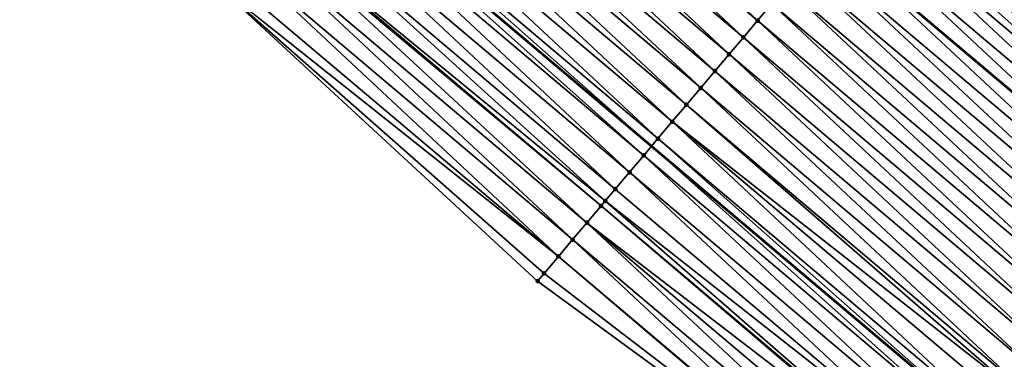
# Model space of a CAD drawing. Header units: feet. Extents: x 2017353 to 2024169, y 808050 to 818690.
# Tile 149 of 256: x 2018334 to 2018379, y 817761 to 817776. Entities that reach past the tile are written whole.
import ezdxf

# ---------------------------------------------------------------- set-up
doc = ezdxf.new("R2010")
doc.units = ezdxf.units.FT
doc.header["$MEASUREMENT"] = 0
for name, color, linetype, lineweight in [('EP_Travel Lane', 172, 'Continuous', 53), ('SB-Road Shots', 141, 'Continuous', 100), ('SB-Road X-Section', 40, 'Continuous', 13), ('STRIPING', 60, 'Continuous', 53)]:
    doc.layers.add(name, color=color, linetype=linetype, lineweight=lineweight)
doc.layers.add('I-77-MM15-17_SB-Surface-BORDER', color=7, linetype='Continuous')
doc.layers.add('I-77-MM15-17_SB-Surface-TIN', color=7, linetype='Continuous')

msp = doc.modelspace()

# ---------------------------------------------------------------- linework, layer by layer
at = {"layer": 'EP_Travel Lane'}
msp.add_polyline3d([(2018271.005062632, 817848.1670687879, 268.4980944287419), (2018286.285562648, 817835.2639683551, 268.3676963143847), (2018301.566154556, 817822.3607903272, 268.2526670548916), (2018316.846562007, 817809.4577680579, 268.106797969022), (2018332.126699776, 817796.5549735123, 267.915831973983), (2018347.40684955, 817783.6521688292, 267.7268861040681), (2018362.687224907, 817770.7491736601, 267.5756404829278), (2018377.967660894, 817757.8461272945, 267.4345380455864), (2018393.247950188, 817744.9432047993, 267.2689100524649), (2018408.528125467, 817732.0403785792, 267.0842184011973), (2018423.823676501, 817719.1393801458, 266.9132122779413), (2018439.117385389, 817706.2526201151, 266.7290311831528), (2018454.411141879, 817693.3658199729, 266.5518429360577), (2018469.704962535, 817680.4789657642, 266.3840895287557), (2018484.998717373, 817667.5921670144, 266.2066568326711), (2018500.29255133, 817654.7053015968, 266.0408652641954)], dxfattribs=at)
at = {"layer": 'I-77-MM15-17_SB-Surface-BORDER', "color": 3, "linetype": 'Continuous', "lineweight": -3}
msp.add_polyline3d([(2018495.428328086, 817648.9354772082, 265.8294931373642), (2018480.13450792, 817661.822345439, 265.9962654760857), (2018464.196224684, 817673.9445782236, 266.1487303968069), (2018448.902393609, 817686.8314556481, 266.3139082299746), (2018433.608636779, 817699.7182705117, 266.4900021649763), (2018418.314885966, 817712.605080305, 266.6669669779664), (2018403.01262729, 817725.5117565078, 266.8280565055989), (2018388.969955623, 817739.8792755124, 267.0804294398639), (2018373.706245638, 817752.8017322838, 267.2542809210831), (2018357.522280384, 817764.6351340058, 267.365704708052), (2018342.814285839, 817778.2157208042, 267.5376007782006), (2018326.518102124, 817789.9161012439, 267.6594327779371), (2018311.186380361, 817802.7579731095, 267.8367454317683), (2018296.049459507, 817815.830763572, 267.9954572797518), (2018281.591588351, 817829.7073840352, 268.1817653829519), (2018266.135179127, 817842.4021124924, 268.3164072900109)], dxfattribs=at)
at = {"layer": 'I-77-MM15-17_SB-Surface-TIN', "color": 128, "linetype": 'Continuous', "lineweight": -3}
for points in [[(2018367.496879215, 817776.4431231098, 267.7309874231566), (2018352.861857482, 817790.1100025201, 267.9132119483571), (2018352.216575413, 817789.3460581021, 267.8941714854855)], [(2018367.496879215, 817776.4431231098, 267.7309874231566), (2018368.142173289, 817777.2070573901, 267.7520360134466), (2018352.861857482, 817790.1100025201, 267.9132119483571)], [(2018366.851594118, 817775.6791812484, 267.7114398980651), (2018352.216575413, 817789.3460581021, 267.8941714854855), (2018351.571286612, 817788.5821193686, 267.8740054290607)], [(2018366.851594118, 817775.6791812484, 267.7114398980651), (2018367.496879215, 817776.4431231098, 267.7309874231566), (2018352.216575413, 817789.3460581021, 267.8941714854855)], [(2018377.821618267, 817788.6660430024, 268.0734271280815), (2018393.101963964, 817775.7630726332, 267.9172533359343), (2018378.437315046, 817789.3950993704, 268.080242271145)], [(2018378.437315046, 817789.3950993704, 268.080242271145), (2018393.101963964, 817775.7630726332, 267.9172533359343), (2018393.740248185, 817776.5188392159, 267.9272806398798)], [(2018366.206301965, 817774.915245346, 267.6907124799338), (2018351.571286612, 817788.5821193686, 267.8740054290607), (2018350.925988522, 817787.81818848, 267.8522859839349)], [(2018366.206301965, 817774.915245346, 267.6907124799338), (2018366.851594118, 817775.6791812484, 267.7114398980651), (2018351.571286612, 817788.5821193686, 267.8740054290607)], [(2018377.176323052, 817787.9021096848, 268.0521878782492), (2018392.45666483, 817774.9991426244, 267.8953586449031), (2018377.821618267, 817788.6660430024, 268.0734271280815)], [(2018377.821618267, 817788.6660430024, 268.0734271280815), (2018392.45666483, 817774.9991426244, 267.8953586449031), (2018393.101963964, 817775.7630726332, 267.9172533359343)], [(2018365.561002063, 817774.1513159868, 267.6686894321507), (2018350.925988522, 817787.81818848, 267.8522859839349), (2018350.280695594, 817787.0542532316, 267.8314298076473)], [(2018365.561002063, 817774.1513159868, 267.6686894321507), (2018366.206301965, 817774.915245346, 267.6907124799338), (2018350.925988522, 817787.81818848, 267.8522859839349)], [(2018376.531033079, 817787.138171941, 268.031825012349), (2018391.811368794, 817774.2352100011, 267.8739817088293), (2018377.176323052, 817787.9021096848, 268.0521878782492)], [(2018377.176323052, 817787.9021096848, 268.0521878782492), (2018391.811368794, 817774.2352100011, 267.8739817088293), (2018392.45666483, 817774.9991426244, 267.8953586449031)], [(2018364.915706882, 817773.3873826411, 267.6474557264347), (2018350.280695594, 817787.0542532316, 267.8314298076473), (2018349.635407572, 817786.2903138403, 267.8113939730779)], [(2018364.915706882, 817773.3873826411, 267.6474557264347), (2018365.561002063, 817774.1513159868, 267.6686894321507), (2018350.280695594, 817787.0542532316, 267.8314298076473)], [(2018375.885764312, 817786.3742162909, 268.0150079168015), (2018391.166096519, 817773.471257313, 267.8565778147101), (2018376.531033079, 817787.138171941, 268.031825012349)], [(2018376.531033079, 817787.138171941, 268.031825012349), (2018391.166096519, 817773.471257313, 267.8565778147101), (2018391.811368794, 817774.2352100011, 267.8739817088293)], [(2018364.270423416, 817772.6234394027, 267.6281809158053), (2018349.635407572, 817786.2903138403, 267.8113939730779), (2018348.990112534, 817785.5263803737, 267.7901849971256)], [(2018364.270423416, 817772.6234394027, 267.6281809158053), (2018364.915706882, 817773.3873826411, 267.6474557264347), (2018349.635407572, 817786.2903138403, 267.8113939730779)], [(2018375.240485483, 817785.6102691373, 267.9965083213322), (2018390.520822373, 817772.7073062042, 267.838861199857), (2018375.885764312, 817786.3742162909, 268.0150079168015)], [(2018375.885764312, 817786.3742162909, 268.0150079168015), (2018390.520822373, 817772.7073062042, 267.838861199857), (2018391.166096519, 817773.471257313, 267.8565778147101)], [(2018363.625131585, 817771.859503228, 267.6075073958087), (2018348.990112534, 817785.5263803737, 267.7901849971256), (2018348.344792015, 817784.7624684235, 267.7647155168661)], [(2018363.625131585, 817771.859503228, 267.6075073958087), (2018364.270423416, 817772.6234394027, 267.6281809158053), (2018348.990112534, 817785.5263803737, 267.7901849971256)], [(2018374.595201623, 817784.8463262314, 267.9771676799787), (2018389.875539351, 817771.9433625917, 267.81966025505), (2018375.240485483, 817785.6102691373, 267.9965083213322)], [(2018375.240485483, 817785.6102691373, 267.9965083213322), (2018389.875539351, 817771.9433625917, 267.81966025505), (2018390.520822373, 817772.7073062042, 267.838861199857)], [(2018373.949918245, 817784.0823829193, 267.9579074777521), (2018389.230265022, 817771.1794116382, 267.8019128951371), (2018374.595201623, 817784.8463262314, 267.9771676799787)], [(2018374.595201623, 817784.8463262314, 267.9771676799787), (2018389.230265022, 817771.1794116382, 267.8019128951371), (2018389.875539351, 817771.9433625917, 267.81966025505)], [(2018362.979828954, 817771.0955761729, 267.5850280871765), (2018348.344792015, 817784.7624684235, 267.7647155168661), (2018347.699464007, 817783.9985627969, 267.7379938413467)], [(2018362.979828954, 817771.0955761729, 267.5850280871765), (2018363.625131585, 817771.859503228, 267.6075073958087), (2018348.344792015, 817784.7624684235, 267.7647155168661)], [(2018347.699464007, 817783.9985627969, 267.7379938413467), (2018347.40684955, 817783.6521688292, 267.7268861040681), (2018362.687224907, 817770.7491736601, 267.5756404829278)], [(2018362.979828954, 817771.0955761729, 267.5850280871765), (2018347.699464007, 817783.9985627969, 267.7379938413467), (2018362.687224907, 817770.7491736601, 267.5756404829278)], [(2018373.304644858, 817783.31843117, 267.9403179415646), (2018388.584982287, 817770.415467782, 267.7827601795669), (2018373.949918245, 817784.0823829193, 267.9579074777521)], [(2018373.949918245, 817784.0823829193, 267.9579074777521), (2018388.584982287, 817770.415467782, 267.7827601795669), (2018389.230265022, 817771.1794116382, 267.8019128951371)], [(2018362.334536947, 817770.3316401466, 267.564325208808), (2018347.40684955, 817783.6521688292, 267.7268861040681), (2018347.054149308, 817783.234645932, 267.7134974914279)], [(2018362.334536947, 817770.3316401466, 267.564325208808), (2018362.687224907, 817770.7491736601, 267.5756404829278), (2018347.40684955, 817783.6521688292, 267.7268861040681)], [(2018361.689253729, 817769.5676966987, 267.5450918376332), (2018347.054149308, 817783.234645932, 267.7134974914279), (2018346.408859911, 817782.4707077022, 267.6932316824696)], [(2018361.689253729, 817769.5676966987, 267.5450918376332), (2018362.334536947, 817770.3316401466, 267.564325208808), (2018347.054149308, 817783.234645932, 267.7134974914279)], [(2018372.659367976, 817782.554482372, 267.9221439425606), (2018387.939695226, 817769.6515275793, 267.7628840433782), (2018373.304644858, 817783.31843117, 267.9403179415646)], [(2018373.304644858, 817783.31843117, 267.9403179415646), (2018387.939695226, 817769.6515275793, 267.7628840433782), (2018388.584982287, 817770.415467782, 267.7827601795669)], [(2018361.043950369, 817768.803770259, 267.5224906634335), (2018346.408859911, 817782.4707077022, 267.6932316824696), (2018345.763569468, 817781.7067703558, 267.6727909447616)], [(2018361.043950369, 817768.803770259, 267.5224906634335), (2018361.689253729, 817769.5676966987, 267.5450918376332), (2018346.408859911, 817782.4707077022, 267.6932316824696)], [(2018372.014068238, 817781.7905528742, 267.9001483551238), (2018387.294415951, 817768.887580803, 267.7443095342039), (2018372.379169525, 817782.2227664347, 267.9131481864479)], [(2018372.379169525, 817782.2227664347, 267.9131481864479), (2018387.939695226, 817769.6515275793, 267.7628840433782), (2018372.659367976, 817782.554482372, 267.9221439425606)], [(2018372.379169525, 817782.2227664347, 267.9131481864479), (2018387.294415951, 817768.887580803, 267.7443095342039), (2018387.939695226, 817769.6515275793, 267.7628840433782)], [(2018360.589932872, 817768.2663181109, 267.5045080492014), (2018345.763569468, 817781.7067703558, 267.6727909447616), (2018345.118254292, 817780.942853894, 267.6482147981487)], [(2018360.589932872, 817768.2663181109, 267.5045080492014), (2018361.043950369, 817768.803770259, 267.5224906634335), (2018345.763569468, 817781.7067703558, 267.6727909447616)], [(2018371.368747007, 817781.0266415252, 267.8745590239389), (2018386.649106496, 817768.1236595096, 267.7206891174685), (2018372.014068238, 817781.7905528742, 267.9001483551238)], [(2018372.014068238, 817781.7905528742, 267.9001483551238), (2018386.649106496, 817768.1236595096, 267.7206891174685), (2018387.294415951, 817768.887580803, 267.7443095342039)], [(2018359.753283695, 817767.2759680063, 267.4672635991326), (2018345.055323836, 817780.8683613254, 267.6455083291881), (2018344.472908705, 817780.1789631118, 267.6185537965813)], [(2018360.398625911, 817768.0398616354, 267.4963616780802), (2018345.118254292, 817780.942853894, 267.6482147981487), (2018345.055323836, 817780.8683613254, 267.6455083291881)], [(2018359.753283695, 817767.2759680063, 267.4672635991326), (2018360.398625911, 817768.0398616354, 267.4963616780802), (2018345.055323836, 817780.8683613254, 267.6455083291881)], [(2018360.398625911, 817768.0398616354, 267.4963616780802), (2018360.589932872, 817768.2663181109, 267.5045080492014), (2018345.118254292, 817780.942853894, 267.6482147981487)], [(2018370.723414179, 817780.2627399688, 267.8470306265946), (2018386.003777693, 817767.3597545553, 267.6938333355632), (2018371.368747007, 817781.0266415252, 267.8745590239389)], [(2018371.368747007, 817781.0266415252, 267.8745590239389), (2018386.003777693, 817767.3597545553, 267.6938333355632), (2018386.649106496, 817768.1236595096, 267.7206891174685)], [(2018359.107937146, 817766.5120780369, 267.4374408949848), (2018344.472908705, 817780.1789631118, 267.6185537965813), (2018343.827552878, 817779.4150809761, 267.5871806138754)], [(2018359.107937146, 817766.5120780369, 267.4374408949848), (2018359.753283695, 817767.2759680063, 267.4672635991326), (2018344.472908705, 817780.1789631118, 267.6185537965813)], [(2018370.078092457, 817779.4988290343, 267.8213592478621), (2018385.358464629, 817766.5958363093, 267.6696095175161), (2018370.715396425, 817780.2532488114, 267.8467116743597)], [(2018370.723414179, 817780.2627399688, 267.8470306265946), (2018370.715396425, 817780.2532488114, 267.8467116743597), (2018385.995760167, 817767.3502634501, 267.6935323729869)], [(2018385.358464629, 817766.5958363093, 267.6696095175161), (2018385.995760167, 817767.3502634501, 267.6935323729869), (2018370.715396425, 817780.2532488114, 267.8467116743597)], [(2018370.723414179, 817780.2627399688, 267.8470306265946), (2018385.995760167, 817767.3502634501, 267.6935323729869), (2018386.003777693, 817767.3597545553, 267.6938333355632)], [(2018369.432784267, 817778.7349066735, 267.7979504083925), (2018384.713163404, 817765.831908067, 267.6473650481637), (2018370.078092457, 817779.4988290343, 267.8213592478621)], [(2018370.078092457, 817779.4988290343, 267.8213592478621), (2018384.713163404, 817765.831908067, 267.6473650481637), (2018385.358464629, 817766.5958363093, 267.6696095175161)], [(2018358.462591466, 817765.7481873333, 267.4077635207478), (2018343.827552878, 817779.4150809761, 267.5871806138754), (2018343.182194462, 817778.6512010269, 267.5553745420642)], [(2018358.462591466, 817765.7481873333, 267.4077635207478), (2018359.107937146, 817766.5120780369, 267.4374408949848), (2018343.827552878, 817779.4150809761, 267.5871806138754)], [(2018358.462591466, 817765.7481873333, 267.4077635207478), (2018343.182194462, 817778.6512010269, 267.5553745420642), (2018342.814285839, 817778.2157208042, 267.5376007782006)], [(2018368.787476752, 817777.9709837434, 267.7746542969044), (2018384.06786366, 817765.0679785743, 267.6253681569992), (2018369.432784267, 817778.7349066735, 267.7979504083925)], [(2018369.432784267, 817778.7349066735, 267.7979504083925), (2018384.06786366, 817765.0679785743, 267.6253681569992), (2018384.713163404, 817765.831908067, 267.6473650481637)], [(2018357.817250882, 817764.9842923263, 267.378938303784), (2018342.814285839, 817778.2157208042, 267.5376007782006), (2018357.522280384, 817764.6351340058, 267.365704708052)], [(2018357.817250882, 817764.9842923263, 267.378938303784), (2018358.462591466, 817765.7481873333, 267.4077635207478), (2018342.814285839, 817778.2157208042, 267.5376007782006)], [(2018368.142173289, 817777.2070573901, 267.7520360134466), (2018383.42257443, 817764.3040402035, 267.6051292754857), (2018368.787476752, 817777.9709837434, 267.7746542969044)], [(2018368.787476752, 817777.9709837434, 267.7746542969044), (2018383.42257443, 817764.3040402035, 267.6051292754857), (2018384.06786366, 817765.0679785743, 267.6253681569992)], [(2018367.496879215, 817776.4431231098, 267.7309874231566), (2018382.777294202, 817763.5400942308, 267.5863956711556), (2018368.142173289, 817777.2070573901, 267.7520360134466)], [(2018368.142173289, 817777.2070573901, 267.7520360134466), (2018382.777294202, 817763.5400942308, 267.5863956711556), (2018383.42257443, 817764.3040402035, 267.6051292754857)], [(2018366.851594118, 817775.6791812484, 267.7114398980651), (2018382.132017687, 817762.7761451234, 267.568282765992), (2018367.496879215, 817776.4431231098, 267.7309874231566)], [(2018367.496879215, 817776.4431231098, 267.7309874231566), (2018382.132017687, 817762.7761451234, 267.568282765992), (2018382.777294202, 817763.5400942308, 267.5863956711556)], [(2018366.206301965, 817774.915245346, 267.6907124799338), (2018381.486737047, 817762.012199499, 267.5494801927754), (2018366.851594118, 817775.6791812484, 267.7114398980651)], [(2018366.851594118, 817775.6791812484, 267.7114398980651), (2018381.486737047, 817762.012199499, 267.5494801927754), (2018382.132017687, 817762.7761451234, 267.568282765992)], [(2018365.561002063, 817774.1513159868, 267.6686894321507), (2018380.841445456, 817761.2482631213, 267.5288466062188), (2018366.206301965, 817774.915245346, 267.6907124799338)], [(2018366.206301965, 817774.915245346, 267.6907124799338), (2018380.841445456, 817761.2482631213, 267.5288466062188), (2018381.486737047, 817762.012199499, 267.5494801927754)], [(2018364.915706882, 817773.3873826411, 267.6474557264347), (2018380.196158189, 817760.4843230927, 267.5089360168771), (2018365.561002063, 817774.1513159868, 267.6686894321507)], [(2018365.561002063, 817774.1513159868, 267.6686894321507), (2018380.196158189, 817760.4843230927, 267.5089360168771), (2018380.841445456, 817761.2482631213, 267.5288466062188)], [(2018364.270423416, 817772.6234394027, 267.6281809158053), (2018379.550878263, 817759.7203768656, 267.4902527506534), (2018364.915706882, 817773.3873826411, 267.6474557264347)], [(2018364.915706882, 817773.3873826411, 267.6474557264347), (2018379.550878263, 817759.7203768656, 267.4902527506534), (2018380.196158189, 817760.4843230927, 267.5089360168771)], [(2018363.625131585, 817771.859503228, 267.6075073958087), (2018379.372937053, 817759.5097186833, 267.4845873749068), (2018364.270423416, 817772.6234394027, 267.6281809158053)], [(2018364.270423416, 817772.6234394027, 267.6281809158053), (2018379.372937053, 817759.5097186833, 267.4845873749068), (2018379.550878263, 817759.7203768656, 267.4902527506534)], [(2018362.979828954, 817771.0955761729, 267.5850280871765), (2018378.260270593, 817758.1925247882, 267.4448911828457), (2018363.625131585, 817771.859503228, 267.6075073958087)], [(2018363.625131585, 817771.859503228, 267.6075073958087), (2018378.905580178, 817758.9564459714, 267.4685333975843), (2018379.372937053, 817759.5097186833, 267.4845873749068)], [(2018363.625131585, 817771.859503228, 267.6075073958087), (2018378.260270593, 817758.1925247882, 267.4448911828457), (2018378.905580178, 817758.9564459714, 267.4685333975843)], [(2018362.979828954, 817771.0955761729, 267.5850280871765), (2018362.687224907, 817770.7491736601, 267.5756404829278), (2018377.967660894, 817757.8461272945, 267.4345380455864)], [(2018362.979828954, 817771.0955761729, 267.5850280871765), (2018377.967660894, 817757.8461272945, 267.4345380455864), (2018378.260270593, 817758.1925247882, 267.4448911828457)], [(2018362.334536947, 817770.3316401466, 267.564325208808), (2018377.614965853, 817757.4285995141, 267.4220589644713), (2018362.687224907, 817770.7491736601, 267.5756404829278)], [(2018377.614965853, 817757.4285995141, 267.4220589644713), (2018377.967660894, 817757.8461272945, 267.4345380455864), (2018362.687224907, 817770.7491736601, 267.5756404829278)], [(2018361.689253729, 817769.5676966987, 267.5450918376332), (2018376.969667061, 817756.664669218, 267.4002211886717), (2018362.334536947, 817770.3316401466, 267.564325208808)], [(2018362.334536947, 817770.3316401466, 267.564325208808), (2018376.969667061, 817756.664669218, 267.4002211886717), (2018377.614965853, 817757.4285995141, 267.4220589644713)], [(2018361.043950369, 817768.803770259, 267.5224906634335), (2018376.324358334, 817755.9007473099, 267.3767224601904), (2018361.689253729, 817769.5676966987, 267.5450918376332)], [(2018361.689253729, 817769.5676966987, 267.5450918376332), (2018376.324358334, 817755.9007473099, 267.3767224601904), (2018376.969667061, 817756.664669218, 267.4002211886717)], [(2018360.589932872, 817768.2663181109, 267.5045080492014), (2018376.324358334, 817755.9007473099, 267.3767224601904), (2018361.043950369, 817768.803770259, 267.5224906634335)], [(2018359.753283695, 817767.2759680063, 267.4672635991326), (2018375.6275592, 817755.0759210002, 267.3471966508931), (2018360.398625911, 817768.0398616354, 267.4963616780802)], [(2018360.398625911, 817768.0398616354, 267.4963616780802), (2018375.679027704, 817755.1368438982, 267.3495612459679), (2018360.589932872, 817768.2663181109, 267.5045080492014)], [(2018360.398625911, 817768.0398616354, 267.4963616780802), (2018375.6275592, 817755.0759210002, 267.3471966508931), (2018375.679027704, 817755.1368438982, 267.3495612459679)], [(2018360.589932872, 817768.2663181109, 267.5045080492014), (2018375.679027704, 817755.1368438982, 267.3495612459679), (2018376.324358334, 817755.9007473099, 267.3767224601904)], [(2018359.107937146, 817766.5120780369, 267.4374408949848), (2018374.388314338, 817753.6090810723, 267.2865267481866), (2018359.753283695, 817767.2759680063, 267.4672635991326)], [(2018359.753283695, 817767.2759680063, 267.4672635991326), (2018375.033673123, 817754.3729607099, 267.3183955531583), (2018375.6275592, 817755.0759210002, 267.3471966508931)], [(2018359.753283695, 817767.2759680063, 267.4672635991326), (2018374.388314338, 817753.6090810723, 267.2865267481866), (2018375.033673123, 817754.3729607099, 267.3183955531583)], [(2018358.462591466, 817765.7481873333, 267.4077635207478), (2018373.742963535, 817752.8451946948, 267.2559925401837), (2018359.107937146, 817766.5120780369, 267.4374408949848)], [(2018359.107937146, 817766.5120780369, 267.4374408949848), (2018373.742963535, 817752.8451946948, 267.2559925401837), (2018374.388314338, 817753.6090810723, 267.2865267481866)], [(2018357.817250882, 817764.9842923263, 267.378938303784), (2018373.706245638, 817752.8017322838, 267.2542809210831), (2018358.462591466, 817765.7481873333, 267.4077635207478)], [(2018358.462591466, 817765.7481873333, 267.4077635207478), (2018373.706245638, 817752.8017322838, 267.2542809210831), (2018373.742963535, 817752.8451946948, 267.2559925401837)], [(2018357.817250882, 817764.9842923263, 267.378938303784), (2018357.522280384, 817764.6351340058, 267.365704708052), (2018373.706245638, 817752.8017322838, 267.2542809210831)]]:
    msp.add_3dface(points, dxfattribs=at)
at = {"layer": 'SB-Road Shots', "lineweight": 100}
for p in [(2018367.496879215, 817776.4431231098, 267.7309874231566), (2018366.851594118, 817775.6791812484, 267.7114398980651), (2018366.206301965, 817774.915245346, 267.6907124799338), (2018365.561002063, 817774.1513159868, 267.6686894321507), (2018364.915706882, 817773.3873826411, 267.6474557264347), (2018364.270423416, 817772.6234394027, 267.6281809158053), (2018363.625131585, 817771.859503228, 267.6075073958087), (2018362.979828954, 817771.0955761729, 267.5850280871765), (2018362.334536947, 817770.3316401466, 267.564325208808), (2018361.689253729, 817769.5676966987, 267.5450918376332), (2018361.043950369, 817768.803770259, 267.5224906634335), (2018360.398625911, 817768.0398616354, 267.4963616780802), (2018360.589932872, 817768.2663181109, 267.5045080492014), (2018359.753283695, 817767.2759680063, 267.4672635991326), (2018359.107937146, 817766.5120780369, 267.4374408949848), (2018358.462591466, 817765.7481873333, 267.4077635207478), (2018357.817250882, 817764.9842923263, 267.378938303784), (2018357.522280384, 817764.6351340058, 267.365704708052)]:
    msp.add_point(p, dxfattribs=at)
at = {"layer": 'SB-Road X-Section', "extrusion": (-0.764017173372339, 0.6451484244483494, 0.007827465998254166), "elevation": -1014478.150305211, "flags": 128}
msp.add_lwpolyline([(-1927017.890923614, 8209.124916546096), (-1927017.84518024, 8209.124956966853), (-1927016.890923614, 8209.118141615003), (-1927015.890923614, 8209.09690171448), (-1927014.890923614, 8209.076538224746), (-1927013.890923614, 8209.059720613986), (-1927012.890923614, 8209.041220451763), (-1927011.890923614, 8209.021879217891), (-1927010.890923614, 8209.00261842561), (-1927009.890923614, 8208.985028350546), (-1927008.890923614, 8208.966853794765), (-1927008.45670405, 8208.957857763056), (-1927007.890923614, 8208.94485753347), (-1927006.890923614, 8208.919267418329), (-1927005.890923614, 8208.891738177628), (-1927004.890923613, 8208.866066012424), (-1927003.890923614, 8208.842656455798), (-1927002.890923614, 8208.819359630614), (-1927001.890923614, 8208.796740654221), (-1927000.890923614, 8208.775691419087), (-1926999.890923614, 8208.756143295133), (-1926998.890923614, 8208.735415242), (-1926997.890923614, 8208.713391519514), (-1926996.890923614, 8208.692157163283), (-1926995.890923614, 8208.67288176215), (-1926994.890923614, 8208.652207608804), (-1926993.890923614, 8208.62972761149), (-1926992.890923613, 8208.609024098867), (-1926991.890923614, 8208.589790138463), (-1926990.890923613, 8208.567188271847), (-1926990.187370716, 8208.549205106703), (-1926989.890923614, 8208.541058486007), (-1926988.890923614, 8208.511959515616), (-1926987.890923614, 8208.482135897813), (-1926986.890923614, 8208.452457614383), (-1926985.890923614, 8208.42363151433), (-1926985.433846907, 8208.410397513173)], dxfattribs=at)
at = {"layer": 'SB-Road X-Section', "extrusion": (-0.7640171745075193, 0.6451484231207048, 0.00782746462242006), "elevation": -1014498.153682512, "flags": 128}
msp.add_lwpolyline([(-1927018.031874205, 8209.127411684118), (-1927017.889151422, 8209.127284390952), (-1927016.889151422, 8209.11714767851), (-1927015.889151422, 8209.095252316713), (-1927014.889151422, 8209.073874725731), (-1927013.889151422, 8209.056470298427), (-1927012.889151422, 8209.03875314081), (-1927011.889151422, 8209.019551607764), (-1927010.889151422, 8209.001803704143), (-1927009.889151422, 8208.982650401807), (-1927008.889151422, 8208.962773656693), (-1927007.889151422, 8208.944198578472), (-1927006.889151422, 8208.920577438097), (-1927005.889151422, 8208.893720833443), (-1927004.889151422, 8208.869496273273), (-1927003.889151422, 8208.847251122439), (-1927002.889151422, 8208.825253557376), (-1927001.889151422, 8208.805014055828), (-1927000.889151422, 8208.786279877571), (-1926999.889151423, 8208.768166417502), (-1926998.889151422, 8208.749363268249), (-1926997.889151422, 8208.728729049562), (-1926996.889151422, 8208.708817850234), (-1926995.889151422, 8208.690134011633), (-1926995.613398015, 8208.684468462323), (-1926994.889151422, 8208.668413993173), (-1926993.889151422, 8208.64477105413), (-1926992.889151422, 8208.621938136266), (-1926991.889151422, 8208.600099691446), (-1926990.889151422, 8208.576600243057), (-1926989.889151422, 8208.549438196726), (-1926989.809398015, 8208.547073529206), (-1926988.889151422, 8208.518271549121), (-1926987.889151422, 8208.486401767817), (-1926986.889151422, 8208.455866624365), (-1926986.832255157, 8208.454154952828)], dxfattribs=at)
at = {"layer": 'STRIPING'}
msp.add_polyline3d([(2018294.313760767, 817844.7680210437, 268.6432181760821), (2018309.594176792, 817831.8649915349, 268.4987803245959), (2018324.874579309, 817818.961973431, 268.3520835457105), (2018340.15479392, 817806.0591139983, 268.173968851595), (2018355.435100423, 817793.156176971, 268.0112164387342), (2018370.715396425, 817780.2532488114, 267.8467116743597), (2018385.995760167, 817767.3502634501, 267.6935323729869), (2018401.276034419, 817754.447353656, 267.5253894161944), (2018416.556277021, 817741.5444705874, 267.351954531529), (2018431.841898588, 817728.6518361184, 267.1577099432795), (2018447.135662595, 817715.7650143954, 266.9827330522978), (2018462.429349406, 817702.8782577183, 266.7964051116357), (2018477.723189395, 817689.9913719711, 266.6326040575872), (2018493.016981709, 817677.1045263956, 266.4617917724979)], dxfattribs=at)

doc.saveas('drawing.dxf')
